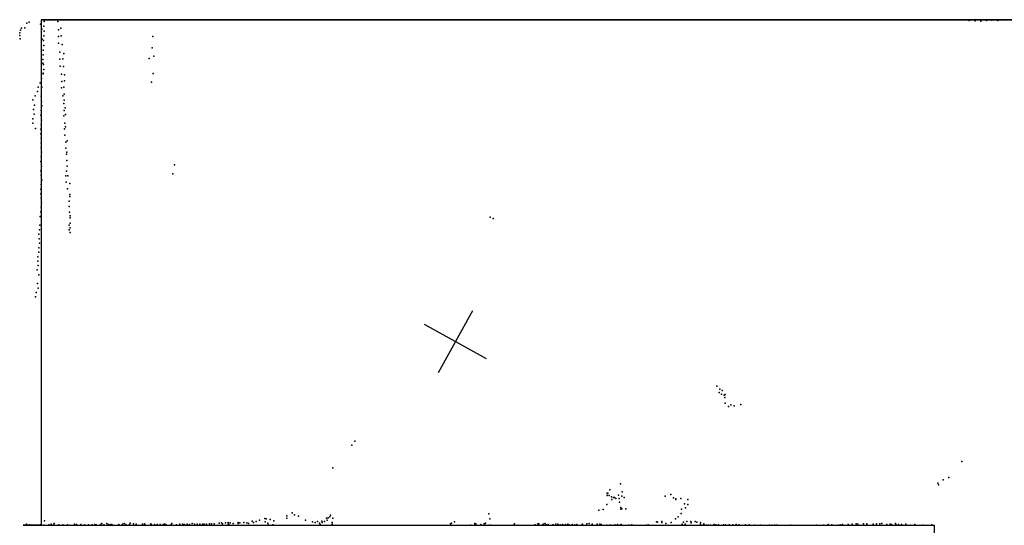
# Model space of a CAD drawing. Header units: millimetres. Extents: x 7160 to 53956, y -61034 to -3815.
# Tile 32 of 36: x 15627 to 21194, y -22644 to -19787. Entities that reach past the tile are written whole.
import ezdxf

# ---------------------------------------------------------------- set-up
doc = ezdxf.new("R2010")
doc.units = ezdxf.units.MM
for name, color, linetype in [('HWALLS', 32, 'Continuous'), ('P', 9, 'Continuous'), ('PANOS', 10, 'Continuous'), ('ROOMS', 1, 'Continuous')]:
    doc.layers.add(name, color=color, linetype=linetype)

msp = doc.modelspace()

# ---------------------------------------------------------------- linework, layer by layer
at = {"layer": 'HWALLS'}
for points in [[(15748, -19786.6), (22250.4, -19786.6)], [(15748, -19786.6), (15748, -22644.1)]]:
    msp.add_lwpolyline(points, dxfattribs=at)
at = {"layer": 'P'}
for p in [(15668, -19807), (15681, -19801), (15745, -19811), (15765, -19796), (15843, -19796), (20763, -19787), (20994, -19791), (21028, -19793), (21060, -19794), (21092, -19792), (21107, -19787), (21123, -19789), (21154, -19787), (21156, -19791), (21186, -19788), (15627, -19860), (15631, -19846), (15638, -19835), (15657, -19832), (15752, -19841), (15764, -19823), (15766, -19851), (15847, -19843), (15860, -19835), (15627, -19876), (15630, -19894), (15754, -19896), (15762, -19905), (15764, -19878), (15846, -19882), (15846, -19920), (15861, -19877), (15868, -19927), (16380, -19882), (15759, -19959), (15764, -19933), (15854, -19970), (15876, -19977), (16376, -19945), (15758, -20012), (15758, -20033), (15759, -19986), (15854, -20010), (15870, -20008), (16359, -20006), (16385, -19993), (15759, -20089), (15759, -20093), (15762, -20040), (15763, -20068), (15856, -20049), (15863, -20095), (15874, -20052), (16381, -20090), (15743, -20143), (15750, -20118), (15865, -20136), (15880, -20098), (15880, -20133), (16372, -20140), (15728, -20192), (15732, -20167), (15752, -20168), (15864, -20171), (15876, -20167), (15702, -20240), (15714, -20216), (15748, -20219), (15751, -20248), (15871, -20217), (15877, -20260), (15878, -20208), (15878, -20242), (15706, -20294), (15710, -20269), (15748, -20300), (15752, -20274), (15879, -20299), (15884, -20285), (15701, -20346), (15701, -20372), (15708, -20321), (15747, -20326), (15750, -20354), (15877, -20329), (15883, -20371), (15886, -20323), (15716, -20402), (15747, -20406), (15749, -20380), (15881, -20403), (15886, -20393), (15746, -20432), (15748, -20457), (15749, -20484), (15883, -20440), (15887, -20478), (15896, -20472), (15748, -20511), (15750, -20536), (15888, -20512), (15894, -20535), (15746, -20588), (15749, -20562), (15891, -20547), (15893, -20582), (15747, -20640), (15750, -20615), (15891, -20642), (15895, -20615), (16503, -20607), (15748, -20666), (15752, -20693), (15888, -20669), (15890, -20704), (15899, -20669), (16492, -20658), (15746, -20744), (15748, -20718), (15898, -20742), (15910, -20713), (15746, -20770), (15748, -20795), (15907, -20812), (15910, -20775), (15910, -20786), (15746, -20872), (15749, -20846), (15750, -20822), (15907, -20842), (15909, -20874), (15742, -20898), (15912, -20907), (15913, -20896), (18287, -20903), (18303, -20910), (15739, -20974), (15740, -20948), (15906, -20947), (15907, -20975), (15913, -20936), (15913, -20963), (15735, -20999), (15738, -21025), (15912, -20990), (15736, -21075), (15739, -21050), (15730, -21126), (15730, -21151), (15735, -21101), (15726, -21201), (15731, -21176), (15735, -21228), (15728, -21278), (15731, -21304), (15717, -21353), (15720, -21329), (19568, -21857), (19586, -21875), (19582, -21894), (19595, -21902), (19599, -21883), (19610, -21908), (19614, -21922), (19616, -21904), (19615, -21953), (19634, -21972), (19647, -21963), (19667, -21968), (19704, -21961), (17504, -22192), (17521, -22169), (17398, -22320), (20953, -22283), (20879, -22373), (19023, -22409), (20817, -22406), (20822, -22415), (20847, -22388), (18949, -22463), (18949, -22464), (18949, -22475), (18952, -22462), (18960, -22476), (18963, -22443), (18972, -22484), (18985, -22486), (18989, -22486), (19012, -22474), (19032, -22479), (19034, -22454), (19045, -22487), (19276, -22480), (19308, -22470), (19324, -22488), (18947, -22527), (18974, -22499), (18998, -22493), (19016, -22493), (19018, -22513), (19025, -22543), (19336, -22499), (19337, -22494), (19365, -22493), (19385, -22522), (19404, -22527), (19405, -22499), (17138, -22591), (17167, -22573), (17180, -22585), (17204, -22593), (17381, -22597), (17385, -22587), (18280, -22579), (18901, -22558), (18926, -22555), (19025, -22552), (19031, -22551), (19053, -22551), (19350, -22597), (19366, -22578), (19369, -22553), (19391, -22545), (15665, -22637), (15684, -22641), (15708, -22644), (15737, -22644), (15745, -22641), (15764, -22643), (15768, -22618), (15792, -22642), (15804, -22637), (15819, -22642), (15822, -22634), (15848, -22641), (15871, -22642), (15898, -22641), (15936, -22638), (15949, -22640), (15972, -22640), (15993, -22641), (16016, -22641), (16036, -22642), (16052, -22640), (16060, -22641), (16084, -22640), (16091, -22634), (16102, -22642), (16120, -22633), (16128, -22639), (16139, -22640), (16147, -22640), (16188, -22639), (16209, -22638), (16218, -22634), (16227, -22640), (16247, -22639), (16251, -22632), (16270, -22636), (16286, -22638), (16321, -22638), (16333, -22636), (16335, -22640), (16368, -22635), (16371, -22640), (16389, -22639), (16404, -22640), (16422, -22639), (16438, -22639), (16445, -22637), (16453, -22639), (16484, -22640), (16488, -22634), (16513, -22641), (16533, -22638), (16549, -22638), (16559, -22640), (16574, -22638), (16587, -22639), (16602, -22634), (16616, -22638), (16631, -22637), (16645, -22637), (16660, -22638), (16670, -22638), (16684, -22637), (16700, -22635), (16712, -22635), (16726, -22635), (16754, -22632), (16768, -22631), (16773, -22636), (16791, -22631), (16805, -22635), (16806, -22629), (16810, -22637), (16816, -22630), (16834, -22633), (16862, -22629), (16863, -22634), (16871, -22631), (16895, -22629), (16911, -22630), (16921, -22633), (16941, -22621), (16948, -22628), (16964, -22623), (16983, -22615), (17012, -22606), (17015, -22625), (17020, -22607), (17030, -22632), (17032, -22642), (17043, -22611), (17058, -22642), (17064, -22619), (17137, -22604), (17243, -22615), (17283, -22625), (17297, -22629), (17311, -22623), (17322, -22632), (17325, -22640), (17336, -22620), (17337, -22628), (17351, -22622), (17361, -22604), (17366, -22615), (17371, -22601), (17393, -22628), (17393, -22638), (17397, -22603), (18063, -22635), (18068, -22632), (18086, -22624), (18175, -22644), (18200, -22641), (18201, -22633), (18206, -22635), (18234, -22639), (18253, -22635), (18257, -22641), (18261, -22632), (18282, -22644), (18285, -22608), (18291, -22643), (18419, -22643), (18425, -22635), (18444, -22644), (18541, -22641), (18556, -22636), (18556, -22643), (18559, -22644), (18562, -22636), (18585, -22639), (18589, -22638), (18598, -22633), (18604, -22641), (18614, -22640), (18642, -22642), (18643, -22642), (18658, -22637), (18667, -22643), (18670, -22637), (18683, -22641), (18696, -22640), (18701, -22643), (18713, -22639), (18714, -22644), (18726, -22638), (18731, -22641), (18751, -22640), (18765, -22641), (18777, -22640), (18803, -22644), (18809, -22638), (18834, -22635), (18846, -22633), (18864, -22638), (18892, -22637), (18906, -22638), (18915, -22640), (18947, -22643), (18963, -22644), (18969, -22644), (18991, -22642), (19006, -22640), (19021, -22644), (19028, -22640), (19071, -22643), (19087, -22642), (19169, -22643), (19180, -22641), (19228, -22624), (19233, -22627), (19257, -22622), (19257, -22628), (19280, -22634), (19311, -22629), (19334, -22607), (19372, -22637), (19380, -22627), (19390, -22637), (19399, -22623), (19422, -22623), (19423, -22631), (19445, -22623), (19456, -22627), (19475, -22628), (19475, -22637), (19493, -22642), (19494, -22636), (19495, -22642), (19508, -22643), (19511, -22644), (19522, -22644), (19532, -22644), (19553, -22640), (19553, -22644), (19563, -22642), (19578, -22641), (19606, -22642), (19617, -22642), (19638, -22642), (19658, -22641), (19678, -22640), (19691, -22643), (19695, -22642), (19731, -22642), (19751, -22641), (19781, -22643), (19815, -22643), (19866, -22643), (19882, -22643), (19896, -22644), (19903, -22643), (19909, -22644), (19987, -22644), (20132, -22644), (20170, -22643), (20198, -22640), (20219, -22642), (20252, -22643), (20265, -22641), (20279, -22640), (20311, -22639), (20334, -22638), (20356, -22636), (20365, -22637), (20397, -22635), (20416, -22636), (20452, -22637), (20471, -22636), (20490, -22636), (20502, -22633), (20529, -22640), (20548, -22638), (20555, -22639), (20578, -22634), (20581, -22639), (20596, -22640), (20612, -22639), (20636, -22638), (20662, -22644), (20687, -22639), (20734, -22643), (20783, -22641)]:
    msp.add_point(p, dxfattribs=at)
at = {"layer": 'PANOS'}
for points in [[(17994.5, -21780.4), (18188.3, -21430.5)], [(18266.3, -21702.4), (17916.4, -21508.6)]]:
    msp.add_lwpolyline(points, dxfattribs=at)
at = {"layer": 'ROOMS'}
msp.add_lwpolyline([(20796.2, -22644.1), (20796.2, -27711.4), (23685.5, -27711.4), (24257, -27711.4), (26708.1, -27711.4), (26758.9, -27711.4), (26758.9, -24828.5), (22250.4, -24828.5), (22250.4, -19786.6), (15748, -19786.6), (15748, -22644.1), (15646.4, -22644.1), (20796.2, -22644.1)], close=True, dxfattribs=at)

doc.saveas('drawing.dxf')
